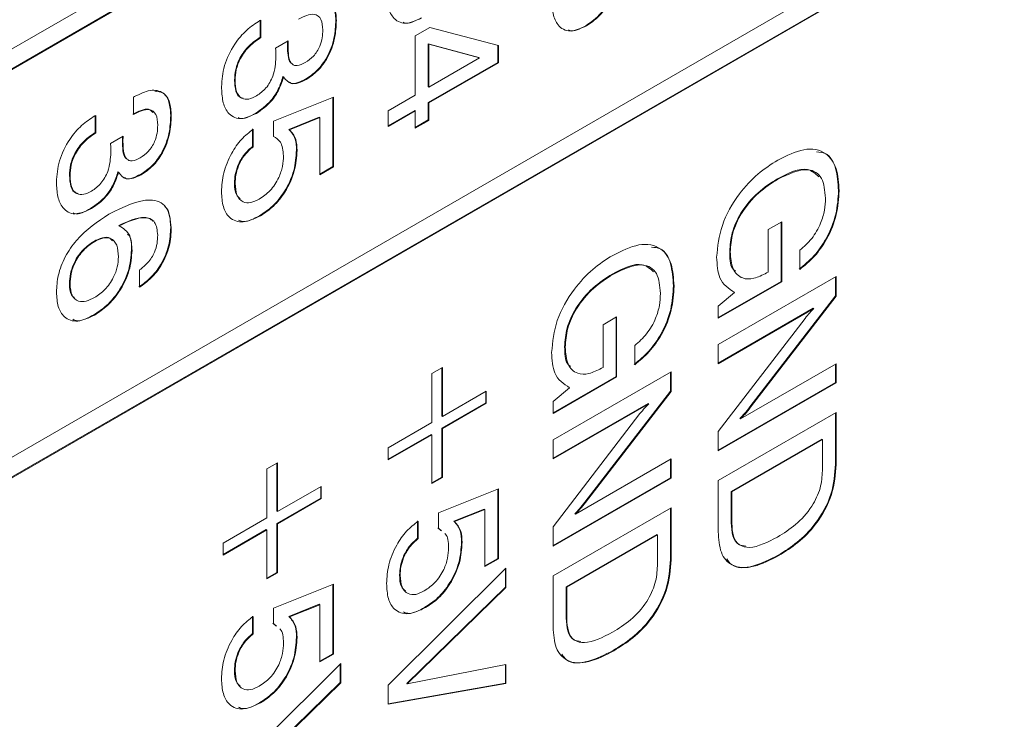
# Model space of a CAD drawing. Header units: millimetres. Extents: x 22 to 278, y 61 to 167.
# Tile 83 of 148: x 204.72 to 210.63, y 109.49 to 113.69. Entities that reach past the tile are written whole.
import ezdxf

# ---------------------------------------------------------------- set-up
doc = ezdxf.new("R2010")
doc.units = ezdxf.units.MM
doc.layers.get('0').update_dxf_attribs({"lineweight": 15})

msp = doc.modelspace()

# ---------------------------------------------------------------- linework, layer by layer
for p, q in [((190.8467, 105.5326), (215.843, 119.9626)), ((215.8394, 119.8421), (190.8432, 105.4121)), ((215.843, 119.8401), (190.8467, 105.4101)), ((190.8467, 103.0829), (215.843, 117.513)), ((215.8394, 117.3925), (190.8432, 102.9625)), ((215.843, 117.3905), (190.8467, 102.9605)), ((206.1651, 113.6863), (206.1701, 113.6892)), ((206.1666, 113.6872), (206.1666, 113.5866)), ((206.1701, 113.6892), (206.1701, 113.5845)), ((206.6198, 113.6896), (206.6234, 113.6875)), ((207.0966, 113.596), (207.183, 113.6458)), ((207.183, 113.6458), (207.5952, 113.5373)), ((208.1208, 113.6574), (208.1244, 113.6554)), ((206.1666, 113.5866), (206.1701, 113.5845)), ((206.2586, 113.5211), (206.3341, 113.5642)), ((207.0966, 113.24), (207.0966, 113.596)), ((206.2591, 113.5176), (206.2586, 113.5211)), ((206.3297, 113.5331), (206.3333, 113.531)), ((207.1746, 113.5468), (207.1746, 113.2892)), ((207.4782, 113.4644), (207.1746, 113.5468)), ((207.1746, 113.5468), (207.1782, 113.5447)), ((207.4817, 113.4624), (207.1782, 113.5447)), ((207.1782, 113.5447), (207.1782, 113.2871)), ((207.5917, 113.5383), (207.5917, 113.4357)), ((207.5952, 113.5373), (207.5952, 113.4336)), ((207.1782, 113.2871), (207.4817, 113.4624)), ((207.4782, 113.4644), (207.4817, 113.4624)), ((207.5917, 113.4357), (207.1746, 113.195)), ((207.5952, 113.4336), (207.1782, 113.1929)), ((207.5917, 113.4357), (207.5952, 113.4336)), ((206.0124, 113.3288), (206.016, 113.3268)), ((206.3031, 113.3504), (206.3066, 113.3483)), ((206.4388, 113.3355), (206.4423, 113.3334)), ((207.1746, 113.2892), (207.1782, 113.2871)), ((205.4068, 113.2276), (205.4116, 113.2304)), ((205.4068, 113.1229), (205.4068, 113.2276)), ((206.246, 113.084), (206.6052, 113.2274)), ((206.6017, 113.226), (206.6017, 112.8107)), ((206.6052, 113.2274), (206.6052, 112.8087)), ((206.9334, 113.1458), (207.0966, 113.24)), ((207.1746, 113.195), (207.1746, 113.0903)), ((207.1746, 113.195), (207.1782, 113.1929)), ((207.1782, 113.1929), (207.1782, 113.0882)), ((205.1752, 113.1149), (205.1801, 113.1177)), ((205.1766, 113.1157), (205.1766, 113.0151)), ((205.1801, 113.1177), (205.1801, 113.013)), ((205.6299, 113.1181), (205.6334, 113.116)), ((206.1409, 113.1321), (206.1445, 113.13)), ((206.5201, 113.1069), (206.3384, 113.0338)), ((206.5236, 113.1049), (206.3419, 113.0317)), ((206.5201, 113.1069), (206.5236, 113.1049)), ((206.5236, 112.7616), (206.5236, 113.1049)), ((207.0931, 113.1478), (206.9334, 113.0557)), ((207.0966, 113.1458), (206.9334, 113.0516)), ((206.9334, 113.0516), (206.9334, 113.1458)), ((207.0931, 113.1478), (207.0966, 113.1458)), ((207.0966, 113.0411), (207.0966, 113.1458)), ((207.1746, 113.0903), (207.0966, 113.0452)), ((207.1746, 113.0903), (207.1782, 113.0882)), ((206.1207, 113.0366), (206.1207, 112.932)), ((206.1242, 113.0346), (206.1242, 112.9299)), ((206.246, 112.9914), (206.246, 113.084)), ((206.3384, 113.0338), (206.3419, 113.0317)), ((207.1782, 113.0882), (207.0966, 113.0411)), ((205.1766, 113.0151), (205.1801, 113.013)), ((205.2687, 112.9496), (205.3442, 112.9927)), ((205.2691, 112.9461), (205.2687, 112.9496)), ((205.3398, 112.9616), (205.3433, 112.9595)), ((206.1207, 112.932), (206.1242, 112.9299)), ((206.3841, 112.9097), (206.3877, 112.9077)), ((206.6017, 112.8107), (206.5236, 112.7657)), ((206.6052, 112.8087), (206.5236, 112.7616)), ((206.6017, 112.8107), (206.6052, 112.8087)), ((205.0225, 112.7573), (205.026, 112.7553)), ((205.3132, 112.7789), (205.3167, 112.7768)), ((205.4489, 112.764), (205.4524, 112.7619)), ((209.2683, 112.7375), (209.2718, 112.7355)), ((206.0124, 112.7115), (206.016, 112.7094)), ((209.635, 112.6671), (209.6385, 112.665)), ((205.151, 112.5606), (205.1545, 112.5586)), ((206.1647, 112.5177), (206.1683, 112.5157)), ((205.318, 112.4581), (205.3215, 112.4561)), ((205.6299, 112.4455), (205.6334, 112.4434)), ((209.2125, 112.4331), (209.2941, 112.4802)), ((209.2905, 112.4782), (209.2905, 112.1223)), ((209.2941, 112.4802), (209.2941, 112.1202)), ((209.2125, 112.1778), (209.2125, 112.4331)), ((205.1685, 112.3622), (205.1721, 112.3602)), ((205.3942, 112.3102), (205.3977, 112.3082)), ((208.9823, 112.3007), (208.9858, 112.2987)), ((209.4028, 112.1935), (209.4028, 112.3086)), ((205.443, 112.0866), (205.443, 112.1912)), ((208.2783, 112.166), (208.2819, 112.164)), ((208.9133, 111.7434), (209.6204, 112.1516)), ((209.2037, 112.1727), (209.2125, 112.1778)), ((209.6169, 112.1495), (209.6169, 112.0357)), ((209.6204, 112.1516), (209.6204, 112.0337)), ((205.0225, 112.1073), (205.026, 112.1052)), ((208.6451, 112.0956), (208.6486, 112.0935)), ((209.2905, 112.1223), (208.9133, 111.9045)), ((209.2941, 112.1202), (208.9133, 111.9004)), ((209.2905, 112.1223), (209.2941, 112.1202)), ((208.9133, 111.9734), (209.0119, 112.0555)), ((209.0084, 112.0575), (209.0119, 112.0555)), ((209.6169, 112.0357), (209.1033, 111.3685)), ((209.6204, 112.0337), (209.1068, 111.3665)), ((209.6169, 112.0357), (209.6204, 112.0337)), ((208.9133, 111.9004), (208.9133, 111.9734)), ((205.169, 111.9219), (205.1725, 111.9199)), ((209.4829, 111.9611), (208.9133, 111.6323)), ((209.4864, 111.9591), (208.9133, 111.6282)), ((209.4829, 111.9611), (209.4864, 111.9591)), ((208.2225, 111.8616), (208.3041, 111.9087)), ((208.2225, 111.6063), (208.2225, 111.8616)), ((208.3006, 111.9067), (208.3006, 111.5508)), ((208.3041, 111.9087), (208.3041, 111.5487)), ((208.9133, 111.2216), (209.4341, 111.9003)), ((208.4129, 111.622), (208.4129, 111.7372)), ((208.9133, 111.6282), (208.9133, 111.7434)), ((207.9923, 111.7293), (207.9959, 111.7272)), ((209.0473, 111.2973), (209.6204, 111.6282)), ((209.6169, 111.6261), (209.6169, 111.5151)), ((209.6204, 111.6282), (209.6204, 111.513)), ((207.1963, 111.5687), (207.2598, 111.6054)), ((207.1963, 111.2756), (207.1963, 111.5687)), ((207.2562, 111.6033), (207.2562, 111.3143)), ((207.2598, 111.6054), (207.2598, 111.3122)), ((207.9234, 111.1719), (208.6305, 111.5801)), ((208.2137, 111.6012), (208.2225, 111.6063)), ((208.6269, 111.5781), (208.6269, 111.4642)), ((208.6305, 111.5801), (208.6305, 111.4622)), ((208.3006, 111.5508), (207.9234, 111.333)), ((208.3041, 111.5487), (207.9234, 111.3289)), ((208.3006, 111.5508), (208.3041, 111.5487)), ((209.6169, 111.5151), (208.9133, 111.1089)), ((209.6204, 111.513), (208.9133, 111.1048)), ((209.6169, 111.5151), (209.6204, 111.513)), ((207.2598, 111.3122), (207.5227, 111.464)), ((207.5191, 111.462), (207.5191, 111.3928)), ((207.5227, 111.464), (207.5227, 111.3907)), ((207.9234, 111.4019), (208.0219, 111.484)), ((208.0184, 111.486), (208.0219, 111.484)), ((208.6269, 111.4642), (208.1133, 110.7971)), ((208.6305, 111.4622), (208.1168, 110.795)), ((208.6269, 111.4642), (208.6305, 111.4622)), ((207.5191, 111.3928), (207.2562, 111.241)), ((207.5227, 111.3907), (207.2598, 111.239)), ((207.5191, 111.3928), (207.5227, 111.3907)), ((207.9234, 111.3289), (207.9234, 111.4019)), ((208.4929, 111.3896), (207.9234, 111.0608)), ((208.4965, 111.3876), (207.9234, 111.0567)), ((208.4929, 111.3896), (208.4965, 111.3876)), ((207.9234, 110.6501), (208.4442, 111.3288)), ((208.9133, 110.9268), (209.6204, 111.335)), ((209.1033, 111.3685), (209.1068, 111.3665)), ((209.6169, 111.333), (209.6169, 111.026)), ((209.6204, 111.335), (209.6204, 111.0239)), ((206.9334, 111.1238), (207.1963, 111.2756)), ((207.2562, 111.3143), (207.2598, 111.3122)), ((209.0438, 111.2994), (209.0473, 111.2973)), ((207.1928, 111.2044), (206.9334, 111.0546)), ((207.1963, 111.2023), (206.9334, 111.0506)), ((207.1928, 111.2044), (207.1963, 111.2023)), ((207.1963, 110.9092), (207.1963, 111.2023)), ((207.2562, 111.241), (207.2562, 110.9479)), ((207.2562, 111.241), (207.2598, 111.239)), ((207.2598, 111.239), (207.2598, 110.9458)), ((208.9133, 111.1048), (208.9133, 111.2216)), ((207.9234, 111.0567), (207.9234, 111.1719)), ((209.5353, 111.1748), (208.9914, 110.8608)), ((209.5388, 111.1728), (208.9949, 110.8588)), ((209.5353, 111.1748), (209.5388, 111.1728)), ((209.5388, 110.9862), (209.5388, 111.1728)), ((206.9334, 111.0506), (206.9334, 111.1238)), ((206.2064, 110.9972), (206.2698, 111.0339)), ((206.2663, 111.0318), (206.2663, 110.7428)), ((206.2698, 111.0339), (206.2698, 110.7408)), ((208.0574, 110.7258), (208.6305, 111.0567)), ((208.6269, 111.0546), (208.6269, 110.9436)), ((208.6305, 111.0567), (208.6305, 110.9415)), ((209.6169, 111.026), (209.6204, 111.0239)), ((206.2064, 110.7041), (206.2064, 110.9972)), ((207.2562, 110.9479), (207.1963, 110.9133)), ((207.2598, 110.9458), (207.1963, 110.9092)), ((207.2562, 110.9479), (207.2598, 110.9458)), ((208.6269, 110.9436), (207.9234, 110.5374)), ((208.6305, 110.9415), (207.9234, 110.5333)), ((208.6269, 110.9436), (208.6305, 110.9415)), ((208.9133, 110.6202), (208.9133, 110.9268)), ((206.2698, 110.7408), (206.5327, 110.8925)), ((206.5292, 110.8905), (206.5292, 110.8213)), ((206.5327, 110.8925), (206.5327, 110.8192)), ((207.236, 110.7332), (207.5952, 110.8766)), ((207.5917, 110.8752), (207.5917, 110.4599)), ((207.5952, 110.8766), (207.5952, 110.4579)), ((208.9914, 110.8608), (208.9914, 110.6742)), ((208.9914, 110.8608), (208.9949, 110.8588)), ((208.9949, 110.8588), (208.9949, 110.6722)), ((206.5292, 110.8213), (206.2663, 110.6695)), ((206.5327, 110.8192), (206.2698, 110.6675)), ((206.5292, 110.8213), (206.5327, 110.8192)), ((208.1133, 110.7971), (208.1168, 110.795)), ((206.2663, 110.7428), (206.2698, 110.7408)), ((207.236, 110.6406), (207.236, 110.7332)), ((207.5101, 110.7562), (207.3283, 110.683)), ((207.5136, 110.7541), (207.3319, 110.6809)), ((207.5101, 110.7562), (207.5136, 110.7541)), ((207.5136, 110.4108), (207.5136, 110.7541)), ((207.9234, 110.3554), (208.6305, 110.7636)), ((208.0538, 110.7279), (208.0574, 110.7258)), ((208.6269, 110.7615), (208.6269, 110.4545)), ((208.6305, 110.7636), (208.6305, 110.4525)), ((205.9435, 110.5524), (206.2064, 110.7041)), ((206.2663, 110.6695), (206.2663, 110.3764)), ((206.2663, 110.6695), (206.2698, 110.6675)), ((207.1106, 110.6859), (207.1106, 110.5812)), ((207.1142, 110.6838), (207.1142, 110.5791)), ((207.3283, 110.683), (207.3319, 110.6809)), ((208.9914, 110.6742), (208.9949, 110.6722)), ((206.2028, 110.6329), (205.9435, 110.4832)), ((206.2064, 110.6308), (205.9435, 110.4791)), ((206.2028, 110.6329), (206.2064, 110.6308)), ((206.2064, 110.3377), (206.2064, 110.6308)), ((206.2698, 110.6675), (206.2698, 110.3744)), ((207.2506, 110.6276), (207.2324, 110.6427)), ((207.2542, 110.6256), (207.236, 110.6406)), ((207.9234, 110.5333), (207.9234, 110.6501)), ((205.9435, 110.4791), (205.9435, 110.5524)), ((207.1106, 110.5812), (207.1142, 110.5791)), ((207.3741, 110.5589), (207.3776, 110.5569)), ((208.5453, 110.6034), (208.0014, 110.2893)), ((208.5489, 110.6013), (208.0049, 110.2873)), ((208.5453, 110.6034), (208.5489, 110.6013)), ((208.5489, 110.4147), (208.5489, 110.6013)), ((207.5917, 110.4599), (207.5136, 110.4149)), ((207.5952, 110.4579), (207.5136, 110.4108)), ((207.5917, 110.4599), (207.5952, 110.4579)), ((208.6269, 110.4545), (208.6305, 110.4525)), ((209.2737, 110.4794), (209.2772, 110.4774)), ((206.2663, 110.3764), (206.2064, 110.3418)), ((206.2698, 110.3744), (206.2064, 110.3377)), ((206.2663, 110.3764), (206.2698, 110.3744)), ((206.9334, 109.7001), (207.6405, 110.4014)), ((207.637, 110.3979), (207.637, 110.2877)), ((207.6405, 110.4014), (207.6405, 110.2856)), ((207.0024, 110.3607), (207.0059, 110.3587)), ((207.9234, 110.0487), (207.9234, 110.3554)), ((206.246, 110.1617), (206.6052, 110.3051)), ((206.6017, 110.3037), (206.6017, 109.8884)), ((206.6052, 110.3051), (206.6052, 109.8864)), ((207.637, 110.2877), (207.045, 109.7098)), ((207.6405, 110.2856), (207.0486, 109.7077)), ((207.637, 110.2877), (207.6405, 110.2856)), ((208.0014, 110.2893), (208.0014, 110.1027)), ((208.0014, 110.2893), (208.0049, 110.2873)), ((208.0049, 110.2873), (208.0049, 110.1007)), ((206.246, 110.0691), (206.246, 110.1617)), ((206.5201, 110.1847), (206.3384, 110.1115)), ((206.5236, 110.1826), (206.3419, 110.1095)), ((206.5201, 110.1847), (206.5236, 110.1826)), ((206.5236, 109.8393), (206.5236, 110.1826)), ((207.1547, 110.1669), (207.1582, 110.1649)), ((206.1207, 110.1144), (206.1207, 110.0097)), ((206.1242, 110.1123), (206.1242, 110.0076)), ((206.3384, 110.1115), (206.3419, 110.1095)), ((208.0014, 110.1027), (208.0049, 110.1007)), ((206.2607, 110.0561), (206.2425, 110.0712)), ((206.2642, 110.0541), (206.246, 110.0691)), ((206.1207, 110.0097), (206.1242, 110.0076)), ((206.3841, 109.9874), (206.3877, 109.9854)), ((208.2837, 109.908), (208.2873, 109.9059)), ((206.6017, 109.8884), (206.5236, 109.8434)), ((206.6052, 109.8864), (206.5236, 109.8393)), ((206.6017, 109.8884), (206.6052, 109.8864)), ((205.9435, 109.1286), (206.6506, 109.83)), ((206.0124, 109.7892), (206.016, 109.7872)), ((206.647, 109.8265), (206.647, 109.7162)), ((206.6506, 109.83), (206.6506, 109.7142)), ((207.0486, 109.7077), (207.6405, 109.8245)), ((207.637, 109.8238), (207.637, 109.7126)), ((207.6405, 109.8245), (207.6405, 109.7105)), ((206.647, 109.7162), (206.0551, 109.1383)), ((206.6506, 109.7142), (206.0586, 109.1362)), ((206.647, 109.7162), (206.6506, 109.7142)), ((207.637, 109.7126), (206.9334, 109.5876)), ((207.6405, 109.7105), (206.9334, 109.585)), ((206.9334, 109.585), (206.9334, 109.7001)), ((207.045, 109.7098), (207.0486, 109.7077)), ((207.637, 109.7126), (207.6405, 109.7105)), ((206.1647, 109.5954), (206.1683, 109.5934))]:
    msp.add_line(p, q)
for points, knots in [([(207.1344, 113.7015), (207.1002, 113.6862), (207.032, 113.6556), (206.9613, 113.6965), (206.9286, 113.7716), (206.9258, 113.8315), (206.9243, 113.8614)], [0, 0, 0, 0, 0.279361, 0.558332, 0.778914, 1, 1, 1, 1]), ([(208.283, 113.8757), (208.2749, 113.8504), (208.2587, 113.7998), (208.2025, 113.7141), (208.1518, 113.6789), (208.1208, 113.6574)], [0, 0, 0, 0, 0.280899, 0.561106, 1, 1, 1, 1]), ([(208.2865, 113.8736), (208.2784, 113.8483), (208.2623, 113.7978), (208.206, 113.7121), (208.1553, 113.6769), (208.1244, 113.6554)], [0, 0, 0, 0, 0.280899, 0.561106, 1, 1, 1, 1]), ([(206.4015, 113.8019), (206.4339, 113.8178), (206.4985, 113.8494), (206.5758, 113.8331), (206.618, 113.7724), (206.6216, 113.7158), (206.6234, 113.6875)], [0, 0, 0, 0, 0.280391, 0.559399, 0.779365, 1, 1, 1, 1]), ([(206.5248, 113.8339), (206.5415, 113.8326), (206.5805, 113.8297), (206.614, 113.7733), (206.6179, 113.7175), (206.6198, 113.6896)], [0, 0, 0, 0, 0.2737931, 0.6363455, 1, 1, 1, 1]), ([(208.1244, 113.6554), (208.0902, 113.6401), (208.0219, 113.6095), (207.9513, 113.6504), (207.9185, 113.7255), (207.9157, 113.7853), (207.9143, 113.8153)], [0, 0, 0, 0, 0.279361, 0.558332, 0.778914, 1, 1, 1, 1]), ([(205.9344, 113.29), (205.9373, 113.3314), (205.9432, 113.4141), (206.0044, 113.5407), (206.0843, 113.6339), (206.1382, 113.6688), (206.1651, 113.6863)], [0, 0, 0, 0, 0.280115, 0.559017, 0.779197, 1, 1, 1, 1]), ([(206.5418, 113.6305), (206.5402, 113.6537), (206.5372, 113.6999), (206.4963, 113.7294), (206.4454, 113.72), (206.413, 113.703), (206.3967, 113.6944)], [0, 0, 0, 0, 0.280224, 0.558001, 0.778617, 1, 1, 1, 1]), ([(206.6198, 113.6896), (206.6183, 113.6541), (206.6151, 113.5835), (206.5754, 113.4722), (206.5095, 113.3825), (206.4624, 113.3511), (206.4388, 113.3355)], [0, 0, 0, 0, 0.280903, 0.5601602, 0.7797064, 1, 1, 1, 1]), ([(206.6234, 113.6875), (206.6218, 113.6521), (206.6187, 113.5814), (206.5789, 113.4702), (206.513, 113.3804), (206.4659, 113.3491), (206.4423, 113.3334)], [0, 0, 0, 0, 0.280903, 0.5601602, 0.7797064, 1, 1, 1, 1]), ([(207.1309, 113.7036), (207.0945, 113.6831), (207.0541, 113.6603), (207.0274, 113.6752), (207.0248, 113.6767)], [0, 0, 0, 0, 0.901499, 1, 1, 1, 1]), ([(206.4368, 113.4349), (206.4537, 113.4462), (206.4873, 113.4687), (206.5245, 113.528), (206.5399, 113.5839), (206.5412, 113.6149), (206.5418, 113.6305)], [0, 0, 0, 0, 0.279973, 0.558282, 0.778793, 1, 1, 1, 1]), ([(208.1208, 113.6574), (208.0844, 113.6369), (208.044, 113.6141), (208.0174, 113.6291), (208.0147, 113.6306)], [0, 0, 0, 0, 0.901499, 1, 1, 1, 1]), ([(206.1666, 113.5866), (206.1441, 113.5714), (206.0993, 113.541), (206.044, 113.4687), (206.0158, 113.3919), (206.0136, 113.3499), (206.0124, 113.3288)], [0, 0, 0, 0, 0.280691, 0.559402, 0.779276, 1, 1, 1, 1]), ([(206.1701, 113.5845), (206.1476, 113.5693), (206.1028, 113.539), (206.0475, 113.4667), (206.0193, 113.3899), (206.0171, 113.3478), (206.016, 113.3268)], [0, 0, 0, 0, 0.280691, 0.559402, 0.779276, 1, 1, 1, 1]), ([(206.3341, 113.5642), (206.3338, 113.558), (206.3333, 113.5468), (206.3333, 113.5358), (206.3333, 113.531)], [0, 0, 0, 0, 0.559998, 1, 1, 1, 1]), ([(206.2608, 113.4663), (206.2606, 113.4759), (206.2602, 113.4932), (206.2594, 113.5101), (206.2591, 113.5176)], [0, 0, 0, 0, 0.559986, 1, 1, 1, 1]), ([(206.3304, 113.5621), (206.3302, 113.5572), (206.3298, 113.5474), (206.3298, 113.5379), (206.3297, 113.5331)], [0, 0, 0, 0, 0.497659, 1, 1, 1, 1]), ([(206.3297, 113.5331), (206.3304, 113.5148), (206.3318, 113.4784), (206.3394, 113.4411), (206.3514, 113.432), (206.3528, 113.431)], [0, 0, 0, 0, 0.470715, 0.939441, 1, 1, 1, 1]), ([(206.3333, 113.531), (206.3338, 113.5125), (206.3347, 113.4755), (206.3461, 113.4353), (206.367, 113.4178), (206.3955, 113.4144), (206.4203, 113.4267), (206.4368, 113.4349)], [0, 0, 0, 0, 0.250796, 0.500532, 0.62557, 0.750579, 1, 1, 1, 1]), ([(206.145, 113.2351), (206.1647, 113.2488), (206.2038, 113.2762), (206.2547, 113.3688), (206.2585, 113.4292), (206.2608, 113.4663)], [0, 0, 0, 0, 0.280253, 0.559686, 1, 1, 1, 1]), ([(206.0124, 113.3288), (206.014, 113.3064), (206.017, 113.2618), (206.039, 113.2233), (206.0607, 113.2219), (206.0645, 113.2217)], [0, 0, 0, 0, 0.452328, 0.902129, 1, 1, 1, 1]), ([(206.016, 113.3268), (206.0173, 113.3038), (206.0199, 113.2581), (206.0506, 113.2173), (206.0967, 113.2111), (206.1289, 113.2271), (206.145, 113.2351)], [0, 0, 0, 0, 0.280656, 0.559744, 0.779511, 1, 1, 1, 1]), ([(206.3031, 113.3504), (206.295, 113.3251), (206.2788, 113.2745), (206.2226, 113.1888), (206.1719, 113.1536), (206.1409, 113.1321)], [0, 0, 0, 0, 0.280899, 0.561106, 1, 1, 1, 1]), ([(206.3066, 113.3483), (206.2985, 113.323), (206.2824, 113.2725), (206.2261, 113.1868), (206.1754, 113.1515), (206.1445, 113.13)], [0, 0, 0, 0, 0.280899, 0.561106, 1, 1, 1, 1]), ([(206.4423, 113.3334), (206.4267, 113.3254), (206.3955, 113.3095), (206.3419, 113.3041), (206.32, 113.3316), (206.3066, 113.3483)], [0, 0, 0, 0, 0.281418, 0.562234, 1, 1, 1, 1]), ([(206.4388, 113.3355), (206.4234, 113.328), (206.3927, 113.313), (206.3562, 113.3043), (206.3445, 113.3155), (206.3423, 113.3177)], [0, 0, 0, 0, 0.447583, 0.894208, 1, 1, 1, 1]), ([(205.4116, 113.2304), (205.444, 113.2463), (205.5085, 113.2779), (205.5859, 113.2616), (205.6281, 113.2009), (205.6316, 113.1444), (205.6334, 113.116)], [0, 0, 0, 0, 0.280391, 0.559399, 0.779365, 1, 1, 1, 1]), ([(206.1445, 113.13), (206.1103, 113.1147), (206.042, 113.0842), (205.9714, 113.125), (205.9386, 113.2001), (205.9358, 113.26), (205.9344, 113.29)], [0, 0, 0, 0, 0.279361, 0.558332, 0.778914, 1, 1, 1, 1]), ([(205.5348, 113.2624), (205.5516, 113.2612), (205.5905, 113.2582), (205.6241, 113.2018), (205.628, 113.146), (205.6299, 113.1181)], [0, 0, 0, 0, 0.273793, 0.636346, 1, 1, 1, 1]), ([(205.5223, 113.1353), (205.5147, 113.1433), (205.4974, 113.1613), (205.4514, 113.1499), (205.4193, 113.1333), (205.4032, 113.125)], [0, 0, 0, 0, 0.284474, 0.641616, 1, 1, 1, 1]), ([(205.5518, 113.059), (205.5503, 113.0822), (205.5472, 113.1285), (205.5063, 113.1579), (205.4554, 113.1486), (205.423, 113.1315), (205.4068, 113.1229)], [0, 0, 0, 0, 0.280224, 0.558001, 0.778617, 1, 1, 1, 1]), ([(204.9444, 112.7185), (204.9474, 112.7599), (204.9532, 112.8426), (205.0145, 112.9692), (205.0944, 113.0624), (205.1482, 113.0974), (205.1752, 113.1149)], [0, 0, 0, 0, 0.280115, 0.559017, 0.779197, 1, 1, 1, 1]), ([(205.6299, 113.1181), (205.6283, 113.0826), (205.6252, 113.012), (205.5854, 112.9007), (205.5195, 112.811), (205.4724, 112.7797), (205.4489, 112.764)], [0, 0, 0, 0, 0.280903, 0.5601602, 0.7797064, 1, 1, 1, 1]), ([(205.6334, 113.116), (205.6319, 113.0806), (205.6287, 113.0099), (205.589, 112.8987), (205.5231, 112.8089), (205.476, 112.7776), (205.4524, 112.7619)], [0, 0, 0, 0, 0.280903, 0.5601602, 0.7797064, 1, 1, 1, 1]), ([(206.1409, 113.1321), (206.1045, 113.1116), (206.0641, 113.0888), (206.0375, 113.1037), (206.0348, 113.1052)], [0, 0, 0, 0, 0.901499, 1, 1, 1, 1]), ([(205.4469, 112.8634), (205.4637, 112.8747), (205.4974, 112.8972), (205.5345, 112.9565), (205.5499, 113.0124), (205.5512, 113.0434), (205.5518, 113.059)], [0, 0, 0, 0, 0.279973, 0.558282, 0.778793, 1, 1, 1, 1]), ([(205.9344, 112.6597), (205.9366, 112.6968), (205.9411, 112.7707), (205.9872, 112.8846), (206.0521, 112.9784), (206.1002, 113.0159), (206.1242, 113.0346)], [0, 0, 0, 0, 0.2803378, 0.559784, 0.7797246, 1, 1, 1, 1]), ([(206.3384, 113.0338), (206.3534, 113.0169), (206.3804, 112.9867), (206.383, 112.9333), (206.3841, 112.9097)], [0, 0, 0, 0, 0.558768, 1, 1, 1, 1]), ([(206.3419, 113.0317), (206.357, 113.0148), (206.3839, 112.9846), (206.3865, 112.9312), (206.3877, 112.9077)], [0, 0, 0, 0, 0.558768, 1, 1, 1, 1]), ([(205.1766, 113.0151), (205.1541, 112.9999), (205.1093, 112.9695), (205.054, 112.8972), (205.0258, 112.8205), (205.0236, 112.7784), (205.0225, 112.7573)], [0, 0, 0, 0, 0.280691, 0.559402, 0.779276, 1, 1, 1, 1]), ([(205.1801, 113.013), (205.1577, 112.9978), (205.1129, 112.9675), (205.0576, 112.8952), (205.0294, 112.8184), (205.0271, 112.7763), (205.026, 112.7553)], [0, 0, 0, 0, 0.280691, 0.559402, 0.779276, 1, 1, 1, 1]), ([(205.3405, 112.9906), (205.3403, 112.9858), (205.3398, 112.976), (205.3398, 112.9664), (205.3398, 112.9616)], [0, 0, 0, 0, 0.497659, 1, 1, 1, 1]), ([(205.3442, 112.9927), (205.3439, 112.9865), (205.3434, 112.9753), (205.3433, 112.9643), (205.3433, 112.9595)], [0, 0, 0, 0, 0.559998, 1, 1, 1, 1]), ([(206.3061, 112.8758), (206.3029, 112.9065), (206.2972, 112.9616), (206.2617, 112.9823), (206.246, 112.9914)], [0, 0, 0, 0, 0.559183, 1, 1, 1, 1]), ([(205.2708, 112.8948), (205.2706, 112.9044), (205.2702, 112.9217), (205.2695, 112.9387), (205.2691, 112.9461)], [0, 0, 0, 0, 0.559986, 1, 1, 1, 1]), ([(205.3398, 112.9616), (205.3405, 112.9433), (205.3419, 112.9069), (205.3494, 112.8696), (205.3615, 112.8605), (205.3629, 112.8595)], [0, 0, 0, 0, 0.470715, 0.939441, 1, 1, 1, 1]), ([(205.3433, 112.9595), (205.3438, 112.941), (205.3448, 112.904), (205.3562, 112.8639), (205.3771, 112.8463), (205.4056, 112.8429), (205.4304, 112.8552), (205.4469, 112.8634)], [0, 0, 0, 0, 0.250796, 0.500532, 0.62557, 0.750579, 1, 1, 1, 1]), ([(206.1207, 112.932), (206.1032, 112.9166), (206.0682, 112.8859), (206.0324, 112.8216), (206.0149, 112.7617), (206.0133, 112.7282), (206.0124, 112.7115)], [0, 0, 0, 0, 0.279683, 0.558942, 0.779277, 1, 1, 1, 1]), ([(206.1242, 112.9299), (206.1067, 112.9146), (206.0717, 112.8839), (206.0359, 112.8196), (206.0185, 112.7597), (206.0168, 112.7262), (206.016, 112.7094)], [0, 0, 0, 0, 0.279683, 0.558942, 0.779277, 1, 1, 1, 1]), ([(209.2704, 112.8498), (209.3239, 112.8764), (209.4305, 112.9294), (209.5599, 112.9057), (209.6298, 112.8053), (209.6356, 112.7118), (209.6385, 112.665)], [0, 0, 0, 0, 0.28051, 0.559455, 0.779383, 1, 1, 1, 1]), ([(205.1551, 112.6636), (205.1747, 112.6773), (205.2139, 112.7048), (205.2647, 112.7973), (205.2685, 112.8578), (205.2708, 112.8948)], [0, 0, 0, 0, 0.280253, 0.559686, 1, 1, 1, 1]), ([(206.1607, 112.616), (206.1831, 112.6312), (206.2279, 112.6615), (206.2785, 112.7383), (206.303, 112.8134), (206.305, 112.855), (206.3061, 112.8758)], [0, 0, 0, 0, 0.280047, 0.558892, 0.779158, 1, 1, 1, 1]), ([(206.3841, 112.9097), (206.3815, 112.8693), (206.3762, 112.7888), (206.3201, 112.6648), (206.2438, 112.5699), (206.1911, 112.5351), (206.1647, 112.5177)], [0, 0, 0, 0, 0.280328, 0.559443, 0.779442, 1, 1, 1, 1]), ([(206.3877, 112.9077), (206.385, 112.8673), (206.3798, 112.7867), (206.3236, 112.6627), (206.2473, 112.5679), (206.1946, 112.5331), (206.1683, 112.5157)], [0, 0, 0, 0, 0.280328, 0.559443, 0.779442, 1, 1, 1, 1]), ([(209.5039, 112.8987), (209.522, 112.8972), (209.5766, 112.8927), (209.6251, 112.8046), (209.6317, 112.713), (209.635, 112.6671)], [0, 0, 0, 0, 0.19857, 0.598657, 1, 1, 1, 1]), ([(208.9042, 112.2678), (208.9103, 112.3308), (208.9224, 112.4566), (209.0279, 112.6412), (209.1497, 112.7723), (209.2301, 112.824), (209.2704, 112.8498)], [0, 0, 0, 0, 0.27927, 0.558399, 0.778964, 1, 1, 1, 1]), ([(209.5162, 112.7502), (209.4951, 112.769), (209.4347, 112.8226), (209.3339, 112.7711), (209.2683, 112.7375)], [0, 0, 0, 0, 0.349126, 1, 1, 1, 1]), ([(209.557, 112.6215), (209.5531, 112.6655), (209.5455, 112.7532), (209.4383, 112.816), (209.335, 112.766), (209.2718, 112.7355)], [0, 0, 0, 0, 0.280722, 0.560128, 1, 1, 1, 1]), ([(205.0225, 112.7573), (205.024, 112.7349), (205.0271, 112.6903), (205.0491, 112.6518), (205.0707, 112.6504), (205.0746, 112.6502)], [0, 0, 0, 0, 0.452328, 0.902129, 1, 1, 1, 1]), ([(205.026, 112.7553), (205.0273, 112.7323), (205.0299, 112.6866), (205.0606, 112.6458), (205.1067, 112.6396), (205.1389, 112.6556), (205.1551, 112.6636)], [0, 0, 0, 0, 0.280656, 0.559744, 0.779511, 1, 1, 1, 1]), ([(205.3132, 112.7789), (205.3051, 112.7536), (205.2889, 112.703), (205.2326, 112.6173), (205.1819, 112.5821), (205.151, 112.5606)], [0, 0, 0, 0, 0.280899, 0.561106, 1, 1, 1, 1]), ([(205.3167, 112.7768), (205.3086, 112.7515), (205.2924, 112.701), (205.2362, 112.6153), (205.1855, 112.5801), (205.1545, 112.5586)], [0, 0, 0, 0, 0.280899, 0.561106, 1, 1, 1, 1]), ([(205.4524, 112.7619), (205.4368, 112.754), (205.4055, 112.738), (205.352, 112.7326), (205.3301, 112.7601), (205.3167, 112.7768)], [0, 0, 0, 0, 0.281418, 0.562234, 1, 1, 1, 1]), ([(205.4489, 112.764), (205.4335, 112.7565), (205.4027, 112.7415), (205.3663, 112.7328), (205.3546, 112.744), (205.3524, 112.7462)], [0, 0, 0, 0, 0.447583, 0.894208, 1, 1, 1, 1]), ([(209.2683, 112.7375), (209.2291, 112.7124), (209.1509, 112.6624), (209.0507, 112.5454), (208.9899, 112.4122), (208.9848, 112.3379), (208.9823, 112.3007)], [0, 0, 0, 0, 0.280945, 0.560274, 0.779826, 1, 1, 1, 1]), ([(205.1545, 112.5586), (205.1203, 112.5433), (205.0521, 112.5127), (204.9814, 112.5535), (204.9487, 112.6286), (204.9459, 112.6885), (204.9444, 112.7185)], [0, 0, 0, 0, 0.279361, 0.558332, 0.778914, 1, 1, 1, 1]), ([(206.0124, 112.7115), (206.0134, 112.6856), (206.0149, 112.6436), (206.0381, 112.6242), (206.0471, 112.6167)], [0, 0, 0, 0, 0.613934, 1, 1, 1, 1]), ([(206.016, 112.7094), (206.0177, 112.6847), (206.0212, 112.6353), (206.0582, 112.5959), (206.1083, 112.5902), (206.1432, 112.6074), (206.1607, 112.616)], [0, 0, 0, 0, 0.28028, 0.559528, 0.779473, 1, 1, 1, 1]), ([(209.2718, 112.7355), (209.2326, 112.7104), (209.1545, 112.6603), (209.0542, 112.5433), (208.9935, 112.4101), (208.9884, 112.3359), (208.9858, 112.2987)], [0, 0, 0, 0, 0.280945, 0.560274, 0.779826, 1, 1, 1, 1]), ([(206.1683, 112.5157), (206.1327, 112.4991), (206.0616, 112.4658), (205.9819, 112.4956), (205.9398, 112.5664), (205.9362, 112.6286), (205.9344, 112.6597)], [0, 0, 0, 0, 0.2798531, 0.5589856, 0.7792398, 1, 1, 1, 1]), ([(209.635, 112.6671), (209.6324, 112.6208), (209.6271, 112.5285), (209.5708, 112.3852), (209.4887, 112.269), (209.4291, 112.22), (209.3993, 112.1955)], [0, 0, 0, 0, 0.280365, 0.559624, 0.779576, 1, 1, 1, 1]), ([(209.6385, 112.665), (209.6359, 112.6188), (209.6307, 112.5265), (209.5744, 112.3832), (209.4923, 112.2669), (209.4327, 112.218), (209.4028, 112.1935)], [0, 0, 0, 0, 0.280365, 0.559624, 0.779576, 1, 1, 1, 1]), ([(209.4028, 112.3086), (209.4277, 112.3305), (209.4773, 112.3741), (209.5287, 112.4651), (209.5537, 112.5503), (209.5559, 112.5978), (209.557, 112.6215)], [0, 0, 0, 0, 0.279948, 0.559003, 0.779281, 1, 1, 1, 1]), ([(205.151, 112.5606), (205.1146, 112.5401), (205.0742, 112.5173), (205.0475, 112.5323), (205.0449, 112.5337)], [0, 0, 0, 0, 0.901499, 1, 1, 1, 1]), ([(205.2588, 112.5245), (205.3461, 112.5687), (205.4554, 112.6241), (205.5617, 112.6021), (205.6194, 112.5602), (205.6278, 112.4901), (205.6334, 112.4434)], [0, 0, 0, 0, 0.499466, 0.62531, 0.750994, 1, 1, 1, 1]), ([(205.594, 112.5712), (205.5953, 112.5702), (205.6241, 112.5482), (205.6271, 112.4957), (205.6299, 112.4455)], [0, 0, 0, 0, 0.044152, 1, 1, 1, 1]), ([(204.9444, 112.057), (204.9464, 112.0909), (204.9502, 112.1585), (204.993, 112.2714), (205.0941, 112.4166), (205.1909, 112.48), (205.2588, 112.5245)], [0, 0, 0, 0, 0.187308, 0.373997, 0.560972, 1, 1, 1, 1]), ([(205.5218, 112.4843), (205.5162, 112.4897), (205.5028, 112.5028), (205.438, 112.5128), (205.3713, 112.4824), (205.318, 112.4581)], [0, 0, 0, 0, 0.1226842, 0.2988507, 1, 1, 1, 1]), ([(205.5518, 112.399), (205.5487, 112.4281), (205.5441, 112.472), (205.5088, 112.499), (205.4427, 112.5122), (205.3753, 112.481), (205.3215, 112.4561)], [0, 0, 0, 0, 0.248941, 0.37441, 0.50003, 1, 1, 1, 1]), ([(206.1647, 112.5177), (206.1277, 112.4975), (206.0791, 112.471), (206.0441, 112.4865), (206.0359, 112.4901)], [0, 0, 0, 0, 0.7632637, 1, 1, 1, 1]), ([(205.3215, 112.4561), (205.3463, 112.4399), (205.3907, 112.4109), (205.3956, 112.3397), (205.3977, 112.3082)], [0, 0, 0, 0, 0.558415, 1, 1, 1, 1]), ([(205.6299, 112.4455), (205.628, 112.4096), (205.6242, 112.338), (205.578, 112.2257), (205.5099, 112.1398), (205.463, 112.1057), (205.4395, 112.0886)], [0, 0, 0, 0, 0.2805095, 0.5593885, 0.7793586, 1, 1, 1, 1]), ([(205.6334, 112.4434), (205.6315, 112.4075), (205.6277, 112.336), (205.5815, 112.2236), (205.5134, 112.1378), (205.4665, 112.1037), (205.443, 112.0866)], [0, 0, 0, 0, 0.2805095, 0.5593885, 0.7793586, 1, 1, 1, 1]), ([(205.2804, 112.3646), (205.2759, 112.371), (205.2625, 112.3897), (205.2199, 112.3873), (205.1857, 112.3706), (205.1685, 112.3622)], [0, 0, 0, 0, 0.206089, 0.60241, 1, 1, 1, 1]), ([(205.3161, 112.2693), (205.3146, 112.294), (205.3115, 112.3432), (205.2754, 112.384), (205.2242, 112.3863), (205.1895, 112.3689), (205.1721, 112.3602)], [0, 0, 0, 0, 0.280506, 0.559256, 0.779276, 1, 1, 1, 1]), ([(205.3706, 112.4057), (205.3739, 112.4028), (205.3945, 112.3846), (205.3943, 112.3442), (205.3942, 112.3102)], [0, 0, 0, 0, 0.160751, 1, 1, 1, 1]), ([(205.443, 112.1912), (205.4604, 112.2045), (205.4949, 112.2309), (205.5332, 112.292), (205.5499, 112.3505), (205.5512, 112.3828), (205.5518, 112.399)], [0, 0, 0, 0, 0.280259, 0.558792, 0.779085, 1, 1, 1, 1]), ([(205.1685, 112.3622), (205.1465, 112.3473), (205.1025, 112.3177), (205.0518, 112.2431), (205.0258, 112.1689), (205.0236, 112.1279), (205.0225, 112.1073)], [0, 0, 0, 0, 0.280146, 0.559018, 0.779227, 1, 1, 1, 1]), ([(205.1721, 112.3602), (205.15, 112.3453), (205.106, 112.3156), (205.0554, 112.2411), (205.0293, 112.1669), (205.0271, 112.1258), (205.026, 112.1052)], [0, 0, 0, 0, 0.280146, 0.559018, 0.779227, 1, 1, 1, 1]), ([(208.2805, 112.2783), (208.3339, 112.3049), (208.4406, 112.3579), (208.5699, 112.3342), (208.6399, 112.2338), (208.6457, 112.1403), (208.6486, 112.0935)], [0, 0, 0, 0, 0.2805104, 0.5594555, 0.7793826, 1, 1, 1, 1]), ([(208.514, 112.3273), (208.5321, 112.3258), (208.5866, 112.3212), (208.6351, 112.2331), (208.6418, 112.1415), (208.6451, 112.0956)], [0, 0, 0, 0, 0.19857, 0.598657, 1, 1, 1, 1]), ([(205.3942, 112.3102), (205.3912, 112.2697), (205.3852, 112.1888), (205.3251, 112.0657), (205.2479, 111.9735), (205.1953, 111.9392), (205.169, 111.9219)], [0, 0, 0, 0, 0.279991, 0.559145, 0.779291, 1, 1, 1, 1]), ([(205.3977, 112.3082), (205.3947, 112.2677), (205.3887, 112.1867), (205.3286, 112.0637), (205.2514, 111.9715), (205.1988, 111.9371), (205.1725, 111.9199)], [0, 0, 0, 0, 0.279991, 0.559145, 0.779291, 1, 1, 1, 1]), ([(205.1729, 112.0248), (205.1942, 112.0391), (205.2365, 112.0675), (205.2859, 112.1382), (205.3126, 112.2097), (205.3149, 112.2494), (205.3161, 112.2693)], [0, 0, 0, 0, 0.280269, 0.559276, 0.779344, 1, 1, 1, 1]), ([(207.9143, 111.6963), (207.9204, 111.7593), (207.9325, 111.8852), (208.0379, 112.0697), (208.1597, 112.2009), (208.2402, 112.2525), (208.2805, 112.2783)], [0, 0, 0, 0, 0.27927, 0.558399, 0.778964, 1, 1, 1, 1]), ([(209.0119, 112.0555), (208.9766, 112.0787), (208.9133, 112.1204), (208.907, 112.2226), (208.9042, 112.2678)], [0, 0, 0, 0, 0.558199, 1, 1, 1, 1]), ([(208.9823, 112.3007), (208.9828, 112.2618), (208.9835, 112.2103), (209.0112, 112.1879), (209.0179, 112.1825)], [0, 0, 0, 0, 0.7577819, 1, 1, 1, 1]), ([(208.9858, 112.2987), (208.9885, 112.2625), (208.9939, 112.1902), (209.0513, 112.1361), (209.1269, 112.1341), (209.1781, 112.1598), (209.2037, 112.1727)], [0, 0, 0, 0, 0.280188, 0.559158, 0.779256, 1, 1, 1, 1]), ([(208.5263, 112.1787), (208.5052, 112.1975), (208.4448, 112.2511), (208.344, 112.1996), (208.2783, 112.166)], [0, 0, 0, 0, 0.349126, 1, 1, 1, 1]), ([(208.567, 112.05), (208.5632, 112.094), (208.5555, 112.1817), (208.4484, 112.2445), (208.3451, 112.1946), (208.2819, 112.164)], [0, 0, 0, 0, 0.280722, 0.560128, 1, 1, 1, 1]), ([(208.2783, 112.166), (208.2391, 112.1409), (208.161, 112.0909), (208.0607, 111.9739), (208, 111.8407), (207.9949, 111.7664), (207.9923, 111.7293)], [0, 0, 0, 0, 0.280945, 0.560274, 0.779826, 1, 1, 1, 1]), ([(208.2819, 112.164), (208.2427, 112.1389), (208.1645, 112.0888), (208.0643, 111.9718), (208.0035, 111.8386), (207.9984, 111.7644), (207.9959, 111.7272)], [0, 0, 0, 0, 0.280945, 0.560274, 0.779826, 1, 1, 1, 1]), ([(205.0225, 112.1073), (205.0234, 112.0819), (205.0248, 112.0444), (205.0465, 112.0293), (205.0535, 112.0245)], [0, 0, 0, 0, 0.677441, 1, 1, 1, 1]), ([(205.026, 112.1052), (205.028, 112.0813), (205.0319, 112.0334), (205.0717, 112), (205.1219, 111.9991), (205.1559, 112.0163), (205.1729, 112.0248)], [0, 0, 0, 0, 0.279951, 0.5590384, 0.7792391, 1, 1, 1, 1]), ([(208.6451, 112.0956), (208.6424, 112.0494), (208.6372, 111.9571), (208.5809, 111.8138), (208.4988, 111.6975), (208.4392, 111.6485), (208.4094, 111.624)], [0, 0, 0, 0, 0.280365, 0.559624, 0.779576, 1, 1, 1, 1]), ([(208.6486, 112.0935), (208.646, 112.0473), (208.6407, 111.955), (208.5844, 111.8117), (208.5023, 111.6954), (208.4427, 111.6465), (208.4129, 111.622)], [0, 0, 0, 0, 0.280365, 0.559624, 0.779576, 1, 1, 1, 1]), ([(205.1725, 111.9199), (205.138, 111.9037), (205.0692, 111.8713), (204.9915, 111.899), (204.9499, 111.9667), (204.9463, 112.0269), (204.9444, 112.057)], [0, 0, 0, 0, 0.279903, 0.559103, 0.779286, 1, 1, 1, 1]), ([(208.4129, 111.7372), (208.4377, 111.759), (208.4874, 111.8026), (208.5387, 111.8936), (208.5637, 111.9788), (208.5659, 112.0263), (208.567, 112.05)], [0, 0, 0, 0, 0.279948, 0.559003, 0.779281, 1, 1, 1, 1]), ([(205.169, 111.9219), (205.1331, 111.9024), (205.0856, 111.8764), (205.0511, 111.8912), (205.0426, 111.8949)], [0, 0, 0, 0, 0.754014, 1, 1, 1, 1]), ([(209.4341, 111.9003), (209.4436, 111.9118), (209.4605, 111.9325), (209.4785, 111.9509), (209.4864, 111.9591)], [0, 0, 0, 0, 0.559938, 1, 1, 1, 1]), ([(208.0219, 111.484), (207.9866, 111.5072), (207.9233, 111.5489), (207.9171, 111.6511), (207.9143, 111.6963)], [0, 0, 0, 0, 0.558199, 1, 1, 1, 1]), ([(207.9923, 111.7293), (207.9929, 111.6903), (207.9936, 111.6388), (208.0212, 111.6164), (208.0279, 111.611)], [0, 0, 0, 0, 0.757782, 1, 1, 1, 1]), ([(207.9959, 111.7272), (207.9986, 111.691), (208.0039, 111.6187), (208.0614, 111.5646), (208.1369, 111.5626), (208.1881, 111.5884), (208.2137, 111.6012)], [0, 0, 0, 0, 0.280188, 0.559158, 0.779256, 1, 1, 1, 1]), ([(208.4442, 111.3288), (208.4536, 111.3403), (208.4705, 111.361), (208.4885, 111.3795), (208.4965, 111.3876)], [0, 0, 0, 0, 0.5599377, 1, 1, 1, 1]), ([(209.1033, 111.3685), (209.0926, 111.3549), (209.0735, 111.3306), (209.0528, 111.3089), (209.0438, 111.2994)], [0, 0, 0, 0, 0.560126, 1, 1, 1, 1]), ([(209.1068, 111.3665), (209.0961, 111.3529), (209.077, 111.3285), (209.0564, 111.3069), (209.0473, 111.2973)], [0, 0, 0, 0, 0.560126, 1, 1, 1, 1]), ([(209.6169, 111.026), (209.6129, 110.9669), (209.605, 110.8491), (209.5073, 110.6697), (209.3882, 110.5516), (209.3119, 110.5035), (209.2737, 110.4794)], [0, 0, 0, 0, 0.280047, 0.558115, 0.77872, 1, 1, 1, 1]), ([(209.6204, 111.0239), (209.6164, 110.9648), (209.6085, 110.847), (209.5108, 110.6676), (209.3918, 110.5495), (209.3154, 110.5015), (209.2772, 110.4774)], [0, 0, 0, 0, 0.280047, 0.558115, 0.77872, 1, 1, 1, 1]), ([(209.27, 110.5884), (209.3062, 110.6112), (209.3783, 110.6566), (209.4737, 110.7595), (209.5321, 110.8832), (209.5366, 110.9518), (209.5388, 110.9862)], [0, 0, 0, 0, 0.281177, 0.56059, 0.779794, 1, 1, 1, 1]), ([(208.1133, 110.7971), (208.1026, 110.7834), (208.0835, 110.7591), (208.0629, 110.7374), (208.0538, 110.7279)], [0, 0, 0, 0, 0.560126, 1, 1, 1, 1]), ([(208.1168, 110.795), (208.1062, 110.7814), (208.0871, 110.757), (208.0664, 110.7354), (208.0574, 110.7258)], [0, 0, 0, 0, 0.560126, 1, 1, 1, 1]), ([(206.9243, 110.3089), (206.9266, 110.346), (206.9311, 110.4199), (206.9771, 110.5339), (207.0421, 110.6276), (207.0901, 110.6651), (207.1142, 110.6838)], [0, 0, 0, 0, 0.280338, 0.559784, 0.779725, 1, 1, 1, 1]), ([(207.3283, 110.683), (207.3434, 110.6661), (207.3703, 110.6359), (207.3729, 110.5825), (207.3741, 110.5589)], [0, 0, 0, 0, 0.558768, 1, 1, 1, 1]), ([(207.3319, 110.6809), (207.3469, 110.6641), (207.3738, 110.6338), (207.3765, 110.5804), (207.3776, 110.5569)], [0, 0, 0, 0, 0.558768, 1, 1, 1, 1]), ([(208.9914, 110.6742), (208.9931, 110.647), (208.9965, 110.5926), (209.0293, 110.5399), (209.0651, 110.5351), (209.08, 110.5331)], [0, 0, 0, 0, 0.369812, 0.738262, 1, 1, 1, 1]), ([(208.9949, 110.6722), (208.9965, 110.6447), (208.9998, 110.5898), (209.0375, 110.5351), (209.1274, 110.5152), (209.2112, 110.5582), (209.27, 110.5884)], [0, 0, 0, 0, 0.187232, 0.373773, 0.560603, 1, 1, 1, 1]), ([(209.2772, 110.4774), (209.2268, 110.4514), (209.1263, 110.3996), (208.9976, 110.403), (208.9224, 110.4879), (208.9163, 110.576), (208.9133, 110.6202)], [0, 0, 0, 0, 0.280936, 0.560148, 0.779663, 1, 1, 1, 1]), ([(207.1106, 110.5812), (207.0931, 110.5658), (207.0582, 110.5351), (207.0223, 110.4708), (207.0049, 110.4109), (207.0032, 110.3774), (207.0024, 110.3607)], [0, 0, 0, 0, 0.279683, 0.558942, 0.779277, 1, 1, 1, 1]), ([(207.1142, 110.5791), (207.0967, 110.5638), (207.0617, 110.5331), (207.0259, 110.4688), (207.0084, 110.4089), (207.0068, 110.3754), (207.0059, 110.3587)], [0, 0, 0, 0, 0.279683, 0.558942, 0.779277, 1, 1, 1, 1]), ([(207.3741, 110.5589), (207.3714, 110.5185), (207.3662, 110.438), (207.31, 110.314), (207.2338, 110.2191), (207.1811, 110.1843), (207.1547, 110.1669)], [0, 0, 0, 0, 0.280328, 0.559443, 0.779442, 1, 1, 1, 1]), ([(207.3776, 110.5569), (207.375, 110.5165), (207.3697, 110.4359), (207.3135, 110.3119), (207.2373, 110.2171), (207.1846, 110.1823), (207.1582, 110.1649)], [0, 0, 0, 0, 0.280328, 0.559443, 0.779442, 1, 1, 1, 1]), ([(207.296, 110.525), (207.295, 110.5583), (207.294, 110.5932), (207.2755, 110.608), (207.2746, 110.6086)], [0, 0, 0, 0, 0.953968, 1, 1, 1, 1]), ([(207.1507, 110.2652), (207.1731, 110.2804), (207.2178, 110.3107), (207.2685, 110.3875), (207.2929, 110.4626), (207.295, 110.5042), (207.296, 110.525)], [0, 0, 0, 0, 0.280047, 0.558892, 0.779158, 1, 1, 1, 1]), ([(208.6269, 110.4545), (208.623, 110.3954), (208.615, 110.2776), (208.5173, 110.0982), (208.3983, 109.9801), (208.3219, 109.932), (208.2837, 109.908)], [0, 0, 0, 0, 0.2800467, 0.5581152, 0.7787196, 1, 1, 1, 1]), ([(208.6305, 110.4525), (208.6265, 110.3934), (208.6186, 110.2756), (208.5209, 110.0961), (208.4018, 109.9781), (208.3255, 109.93), (208.2873, 109.9059)], [0, 0, 0, 0, 0.2800467, 0.5581152, 0.7787196, 1, 1, 1, 1]), ([(209.2737, 110.4794), (209.224, 110.4544), (209.1249, 110.4045), (209.0081, 110.3965), (208.9738, 110.4443), (208.965, 110.4567)], [0, 0, 0, 0, 0.42735, 0.852078, 1, 1, 1, 1]), ([(208.28, 110.0169), (208.3162, 110.0397), (208.3884, 110.0851), (208.4838, 110.1881), (208.5421, 110.3117), (208.5466, 110.3803), (208.5489, 110.4147)], [0, 0, 0, 0, 0.281177, 0.56059, 0.779794, 1, 1, 1, 1]), ([(207.0024, 110.3607), (207.0033, 110.3349), (207.0049, 110.2928), (207.0281, 110.2734), (207.037, 110.2659)], [0, 0, 0, 0, 0.613934, 1, 1, 1, 1]), ([(207.0059, 110.3587), (207.0077, 110.3339), (207.0111, 110.2845), (207.0481, 110.2451), (207.0982, 110.2394), (207.1332, 110.2566), (207.1507, 110.2652)], [0, 0, 0, 0, 0.28028, 0.559528, 0.779473, 1, 1, 1, 1]), ([(207.1582, 110.1649), (207.1226, 110.1483), (207.0516, 110.1151), (206.9718, 110.1448), (206.9298, 110.2156), (206.9262, 110.2778), (206.9243, 110.3089)], [0, 0, 0, 0, 0.279853, 0.558986, 0.77924, 1, 1, 1, 1]), ([(207.1547, 110.1669), (207.1176, 110.1467), (207.069, 110.1202), (207.0341, 110.1357), (207.0258, 110.1394)], [0, 0, 0, 0, 0.7632637, 1, 1, 1, 1]), ([(205.9344, 109.7374), (205.9366, 109.7745), (205.9411, 109.8484), (205.9872, 109.9624), (206.0521, 110.0561), (206.1002, 110.0936), (206.1242, 110.1123)], [0, 0, 0, 0, 0.280338, 0.559784, 0.779725, 1, 1, 1, 1]), ([(206.3384, 110.1115), (206.3534, 110.0946), (206.3804, 110.0644), (206.383, 110.011), (206.3841, 109.9874)], [0, 0, 0, 0, 0.558768, 1, 1, 1, 1]), ([(206.3419, 110.1095), (206.357, 110.0926), (206.3839, 110.0624), (206.3865, 110.0089), (206.3877, 109.9854)], [0, 0, 0, 0, 0.558768, 1, 1, 1, 1]), ([(208.0014, 110.1027), (208.0031, 110.0755), (208.0066, 110.0211), (208.0393, 109.9685), (208.0751, 109.9636), (208.09, 109.9616)], [0, 0, 0, 0, 0.369812, 0.738262, 1, 1, 1, 1]), ([(208.0049, 110.1007), (208.0066, 110.0732), (208.0098, 110.0183), (208.0475, 109.9637), (208.1374, 109.9437), (208.2212, 109.9867), (208.28, 110.0169)], [0, 0, 0, 0, 0.187232, 0.373773, 0.560603, 1, 1, 1, 1]), ([(206.3061, 109.9535), (206.3051, 109.9868), (206.3041, 110.0217), (206.2855, 110.0365), (206.2847, 110.0372)], [0, 0, 0, 0, 0.953968, 1, 1, 1, 1]), ([(208.2873, 109.9059), (208.2369, 109.8799), (208.1364, 109.8282), (208.0077, 109.8315), (207.9324, 109.9164), (207.9264, 110.0045), (207.9234, 110.0487)], [0, 0, 0, 0, 0.280936, 0.560148, 0.779663, 1, 1, 1, 1]), ([(206.1207, 110.0097), (206.1032, 109.9943), (206.0682, 109.9636), (206.0324, 109.8993), (206.0149, 109.8394), (206.0133, 109.806), (206.0124, 109.7892)], [0, 0, 0, 0, 0.279683, 0.558942, 0.779277, 1, 1, 1, 1]), ([(206.1242, 110.0076), (206.1067, 109.9923), (206.0717, 109.9616), (206.0359, 109.8973), (206.0185, 109.8374), (206.0168, 109.8039), (206.016, 109.7872)], [0, 0, 0, 0, 0.279683, 0.558942, 0.779277, 1, 1, 1, 1]), ([(206.3841, 109.9874), (206.3815, 109.9471), (206.3762, 109.8665), (206.3201, 109.7425), (206.2438, 109.6476), (206.1911, 109.6129), (206.1647, 109.5954)], [0, 0, 0, 0, 0.280328, 0.559443, 0.779442, 1, 1, 1, 1]), ([(206.3877, 109.9854), (206.385, 109.945), (206.3798, 109.8645), (206.3236, 109.7405), (206.2473, 109.6456), (206.1946, 109.6108), (206.1683, 109.5934)], [0, 0, 0, 0, 0.280328, 0.559443, 0.779442, 1, 1, 1, 1]), ([(206.1607, 109.6938), (206.1831, 109.7089), (206.2279, 109.7392), (206.2785, 109.816), (206.303, 109.8911), (206.305, 109.9327), (206.3061, 109.9535)], [0, 0, 0, 0, 0.2800468, 0.5588924, 0.7791575, 1, 1, 1, 1]), ([(208.2837, 109.908), (208.234, 109.8829), (208.135, 109.833), (208.0181, 109.825), (207.9839, 109.8728), (207.975, 109.8852)], [0, 0, 0, 0, 0.42735, 0.852078, 1, 1, 1, 1]), ([(206.0124, 109.7892), (206.0134, 109.7634), (206.0149, 109.7213), (206.0381, 109.7019), (206.0471, 109.6944)], [0, 0, 0, 0, 0.613934, 1, 1, 1, 1]), ([(206.016, 109.7872), (206.0177, 109.7624), (206.0212, 109.713), (206.0582, 109.6736), (206.1083, 109.6679), (206.1432, 109.6851), (206.1607, 109.6938)], [0, 0, 0, 0, 0.28028, 0.559528, 0.779473, 1, 1, 1, 1]), ([(206.1683, 109.5934), (206.1327, 109.5768), (206.0616, 109.5436), (205.9819, 109.5733), (205.9398, 109.6441), (205.9362, 109.7063), (205.9344, 109.7374)], [0, 0, 0, 0, 0.2798531, 0.5589856, 0.7792398, 1, 1, 1, 1]), ([(206.1647, 109.5954), (206.1277, 109.5752), (206.0791, 109.5488), (206.0441, 109.5642), (206.0359, 109.5679)], [0, 0, 0, 0, 0.763264, 1, 1, 1, 1])]:
    msp.add_open_spline(points, degree=3, knots=knots)

doc.saveas('drawing.dxf')
